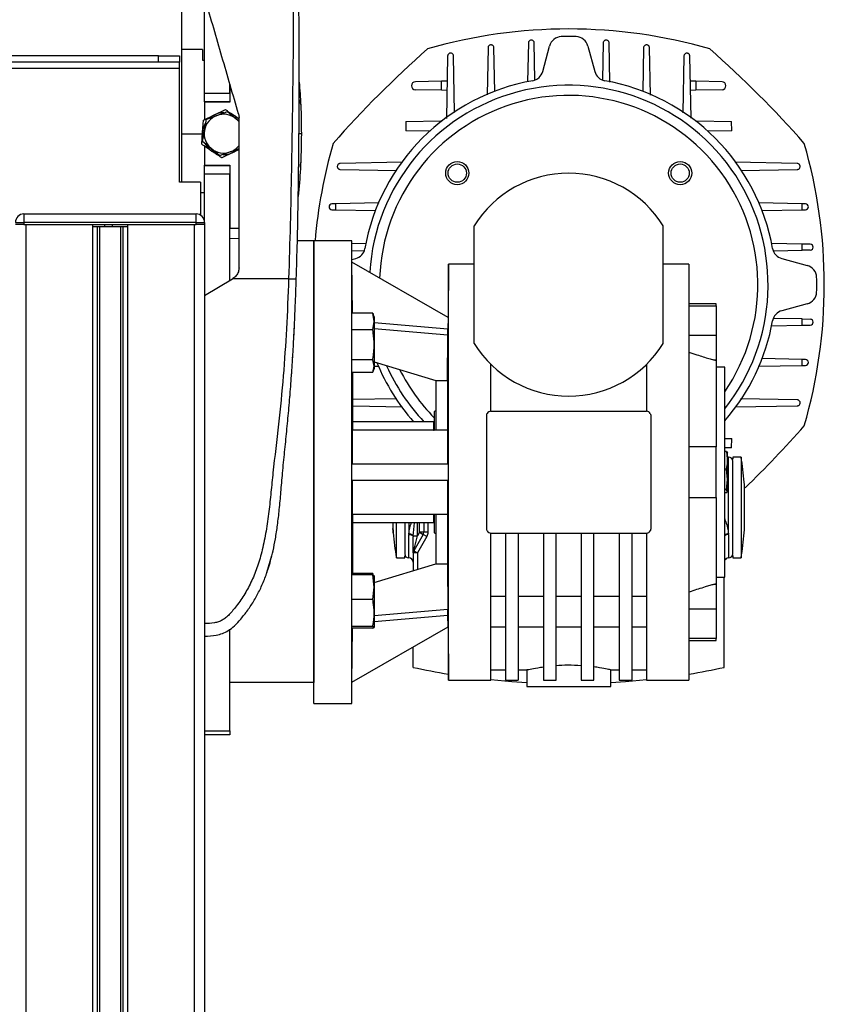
# Model space of a CAD drawing. Header units: millimetres. Extents: x 0 to 420, y 0 to 297.
# Tile 161 of 163: x 315.71 to 321.04, y 219.27 to 225.8. Entities that reach past the tile are written whole.
import ezdxf

# ---------------------------------------------------------------- set-up
doc = ezdxf.new("R2010")
doc.units = ezdxf.units.MM

msp = doc.modelspace()

# ---------------------------------------------------------------- linework, layer by layer
at = {"color": 7, "linetype": 'Continuous', "lineweight": 25}
for p, q in [((316.78335, 225.9455), (316.78335, 224.71952)), ((316.9366, 225.30743), (316.9366, 225.9455)), ((319.08207, 225.64103), (319.07703, 225.38432)), ((319.12588, 225.39635), (319.12107, 225.64103)), ((319.17697, 225.45167), (319.22233, 225.62094)), ((319.47678, 225.62094), (319.52214, 225.45167)), ((319.57804, 225.64103), (319.57324, 225.39693)), ((319.62213, 225.38203), (319.61704, 225.64103)), ((316.6301, 225.55542), (302.4477, 225.55542)), ((316.6301, 225.51362), (316.6301, 225.55542)), ((316.6301, 225.55542), (316.76942, 225.55542)), ((316.76942, 225.55542), (316.76942, 225.51362)), ((316.92266, 225.59721), (316.78335, 225.59721)), ((316.92266, 225.59721), (316.92266, 225.52755)), ((318.5471, 225.55453), (318.53897, 225.14089)), ((318.59343, 225.18118), (318.5861, 225.55453)), ((318.81458, 225.60927), (318.80848, 225.29833)), ((318.85928, 225.31934), (318.85359, 225.60927)), ((319.84553, 225.60927), (319.83982, 225.31894)), ((319.89068, 225.29575), (319.88453, 225.60927)), ((320.11301, 225.55453), (320.10564, 225.17909)), ((320.16011, 225.1421), (320.15201, 225.55453)), ((316.6301, 225.51362), (302.4477, 225.51362)), ((316.76942, 225.51362), (316.6301, 225.51362)), ((316.76942, 225.47183), (316.76942, 225.51362)), ((316.92266, 225.52755), (316.9366, 225.52755)), ((316.76942, 225.47183), (302.30838, 225.47183)), ((316.76942, 224.71952), (316.76942, 225.47183)), ((317.10378, 225.30743), (317.10378, 225.36902)), ((317.10378, 225.36902), (317.10378, 225.24892)), ((318.50714, 225.38747), (318.33337, 225.38405)), ((318.50597, 225.32773), (318.50714, 225.38747)), ((318.54383, 225.38819), (318.50714, 225.38747)), ((320.19197, 225.38747), (320.15528, 225.38819)), ((320.19197, 225.38747), (320.19314, 225.32773)), ((320.36574, 225.38405), (320.19197, 225.38747)), ((316.9366, 225.30743), (317.10378, 225.30743)), ((316.9366, 225.25171), (316.9366, 225.30743)), ((318.50597, 225.32773), (318.33337, 225.33112)), ((318.54263, 225.32701), (318.50597, 225.32773)), ((320.19314, 225.32773), (320.15648, 225.32701)), ((320.36574, 225.33112), (320.19314, 225.32773)), ((317.10378, 225.25171), (316.9366, 225.25171)), ((316.9366, 225.24892), (316.9366, 225.13411)), ((317.10378, 225.24892), (316.9366, 225.24892)), ((317.57179, 225.26511), (317.57178, 225.26514)), ((316.92897, 225.13043), (317.0014, 225.1654)), ((317.0014, 225.1654), (317.07383, 225.20038)), ((317.08734, 225.18626), (317.14436, 225.1387)), ((317.16135, 225.17049), (317.16465, 225.14721)), ((316.92304, 225.05021), (316.92897, 225.13043)), ((316.93527, 225.06191), (316.94795, 225.13506)), ((317.14034, 225.15514), (317.16465, 225.1386)), ((317.14436, 225.1387), (317.16465, 225.12177)), ((318.27059, 225.12062), (318.26939, 225.0596)), ((318.27059, 225.12062), (318.50199, 225.12517)), ((318.50187, 225.11879), (318.50199, 225.12517)), ((318.50199, 225.12517), (318.51025, 225.12533)), ((320.18886, 225.12533), (320.19712, 225.12517)), ((320.19712, 225.12517), (320.42853, 225.12062)), ((320.19712, 225.12517), (320.19725, 225.11879)), ((320.42972, 225.0596), (320.42853, 225.12062)), ((316.78335, 225.03995), (316.92266, 225.03995)), ((316.91712, 224.96999), (316.92304, 225.05021)), ((316.92259, 224.98875), (316.93527, 225.06191)), ((318.42805, 225.05649), (318.26939, 225.0596)), ((320.42972, 225.0596), (320.27106, 225.05649)), ((316.97961, 224.94119), (316.92259, 224.98875)), ((316.9366, 224.95674), (316.9366, 224.83097)), ((317.03662, 224.89363), (316.97961, 224.94119)), ((317.12256, 224.91449), (317.05013, 224.87952)), ((317.16465, 224.93482), (317.12256, 224.91449)), ((318.24711, 224.85021), (317.83469, 224.84211)), ((320.86443, 224.84211), (320.45079, 224.85024)), ((316.9366, 224.82819), (316.9366, 224.83097)), ((316.9366, 224.83097), (317.10378, 224.83097)), ((316.9366, 224.82819), (317.10378, 224.82819)), ((316.9366, 224.77246), (316.9366, 224.82819)), ((317.10378, 224.77246), (316.9366, 224.77246)), ((316.9366, 224.45203), (316.9366, 224.77246)), ((317.10378, 224.83097), (317.10378, 224.41302)), ((317.10378, 224.06776), (317.10378, 224.77246)), ((317.57178, 224.81476), (317.57179, 224.81479)), ((317.83469, 224.80311), (318.21012, 224.79574)), ((320.49108, 224.79578), (320.86443, 224.80311)), ((316.90873, 224.71952), (316.76942, 224.71952)), ((316.90873, 224.71952), (316.90873, 224.50029)), ((316.90873, 224.64986), (316.9366, 224.64986)), ((317.80314, 224.57508), (317.77994, 224.57463)), ((318.09346, 224.58078), (317.80314, 224.57508)), ((317.80314, 224.57508), (317.80314, 224.53517)), ((320.89597, 224.57508), (320.60823, 224.58073)), ((320.89597, 224.53517), (320.89597, 224.57508)), ((320.91917, 224.57463), (320.89597, 224.57508)), ((315.73848, 224.50776), (316.88087, 224.50776)), ((315.73848, 224.50776), (315.73848, 224.45203)), ((316.88087, 224.45203), (316.88087, 224.50776)), ((317.77994, 224.53563), (317.80314, 224.53517)), ((317.80314, 224.53517), (318.07027, 224.52992)), ((320.62924, 224.52993), (320.89597, 224.53517)), ((320.89597, 224.53517), (320.91917, 224.53563)), ((315.68275, 224.45203), (315.73848, 224.45203)), ((316.88087, 224.45203), (315.73848, 224.45203)), ((315.73848, 224.45203), (315.73848, 224.4381)), ((316.88087, 224.4381), (316.88087, 224.45203)), ((316.88087, 224.45203), (316.9366, 224.45203)), ((316.9366, 224.45203), (316.9366, 224.4381)), ((315.73848, 224.4381), (315.68275, 224.4381)), ((315.73848, 224.4381), (316.88087, 224.4381)), ((315.75241, 224.4381), (315.75241, 209.39193)), ((315.75241, 224.4381), (316.19404, 224.4381)), ((316.19404, 224.4381), (316.19404, 209.39193)), ((316.22424, 224.42417), (316.22424, 209.39193)), ((316.24024, 224.42417), (316.24024, 209.39193)), ((316.26382, 224.42417), (316.27256, 224.42417)), ((316.27473, 224.42417), (316.27473, 224.4381)), ((316.326, 224.42417), (316.326, 224.4381)), ((316.32817, 224.42417), (316.33159, 224.42417)), ((316.37911, 224.42417), (316.37911, 209.39193)), ((316.3951, 224.42417), (316.3951, 209.39193)), ((316.42531, 224.4381), (316.86694, 224.4381)), ((316.42531, 224.4381), (316.42531, 209.39193)), ((316.86694, 224.4381), (316.86694, 209.39193)), ((316.9366, 224.4381), (316.88087, 224.4381)), ((316.9366, 224.4381), (316.9366, 209.39193)), ((317.10378, 224.41302), (317.16465, 224.41302)), ((318.72263, 223.64957), (318.72263, 224.42974)), ((319.97648, 223.64957), (319.97648, 224.42974)), ((317.16465, 224.34597), (317.10378, 224.34337)), ((317.66104, 224.32943), (317.55124, 224.32943)), ((317.91181, 224.32943), (317.66104, 224.32943)), ((317.66104, 221.26447), (317.66104, 224.32943)), ((317.66104, 224.32943), (317.66104, 221.40379)), ((317.91303, 224.18942), (317.91181, 224.32943)), ((317.91181, 221.26447), (317.91181, 224.32943)), ((318.00718, 224.31223), (317.91198, 224.31036)), ((320.89597, 224.30822), (320.69422, 224.31218)), ((317.91237, 224.26491), (317.99228, 224.26334)), ((320.70625, 224.26333), (320.89597, 224.26706)), ((320.89597, 224.26706), (320.89597, 224.30822)), ((320.95093, 224.30714), (320.89597, 224.30822)), ((320.95093, 224.26814), (320.89597, 224.26706)), ((317.91289, 224.20563), (317.93754, 224.21224)), ((317.91597, 223.85137), (317.91302, 224.18942)), ((318.54959, 223.8219), (317.91302, 224.18942)), ((320.76157, 224.21224), (320.93084, 224.16688)), ((318.55267, 224.17619), (318.54957, 223.8219)), ((318.72263, 224.17619), (318.55267, 224.17619)), ((318.55267, 222.79695), (318.55267, 224.17619)), ((320.14645, 224.17619), (319.97648, 224.17619)), ((320.14645, 224.17619), (320.14645, 221.41772)), ((316.9366, 223.96721), (317.12191, 224.07866)), ((317.12191, 224.07866), (317.12415, 224.08001)), ((317.49323, 224.07866), (317.12191, 224.07866)), ((316.9366, 223.96721), (316.9366, 221.79388)), ((320.32756, 223.91148), (320.14645, 223.91148)), ((320.14645, 223.89887), (320.32756, 223.89887)), ((320.32756, 223.89887), (320.32756, 223.91148)), ((320.32756, 223.89887), (320.32756, 223.70251)), ((320.93084, 223.91243), (320.76157, 223.86707)), ((318.05076, 223.85137), (317.91324, 223.85137)), ((318.06042, 223.79522), (318.05076, 223.85137)), ((318.05076, 223.85137), (318.05245, 223.84393)), ((318.05076, 223.73908), (318.06042, 223.79522)), ((318.06042, 223.82547), (318.05355, 223.84433)), ((318.06042, 223.82547), (318.06042, 223.79522)), ((318.06042, 223.79522), (318.06042, 223.64039)), ((318.54959, 223.8219), (318.54891, 223.74356)), ((320.89597, 223.81225), (320.70683, 223.81597)), ((320.89597, 223.77109), (320.89597, 223.81225)), ((320.89597, 223.81225), (320.95093, 223.81117)), ((317.52797, 223.6987), (317.5311, 223.76)), ((318.05076, 223.73908), (317.91297, 223.73908)), ((318.54891, 223.74356), (318.06042, 223.78629)), ((318.06042, 223.74924), (318.54893, 223.7065)), ((320.69193, 223.76709), (320.89597, 223.77109)), ((320.89597, 223.77109), (320.95093, 223.77217)), ((318.54647, 223.40486), (318.54893, 223.7065)), ((320.32756, 223.70251), (320.14645, 223.70251)), ((320.32756, 223.70251), (320.32756, 223.54064)), ((318.06042, 223.64039), (318.06042, 223.49917)), ((317.51987, 223.5545), (317.5207, 223.56517)), ((318.05076, 223.54171), (317.91416, 223.54171)), ((318.06042, 223.49917), (318.05076, 223.54171)), ((318.06042, 223.52751), (318.46908, 223.40486)), ((320.32756, 223.53415), (320.30975, 223.54064)), ((320.30975, 223.54064), (320.32756, 223.54064)), ((320.32756, 223.54064), (320.32756, 223.53415)), ((320.32756, 223.53415), (320.32756, 222.96413)), ((320.89597, 223.54414), (320.62884, 223.54939)), ((320.89597, 223.50423), (320.89597, 223.54414)), ((320.91917, 223.54369), (320.89597, 223.54414)), ((317.51175, 223.42794), (317.51463, 223.47216)), ((318.05076, 223.45664), (318.06042, 223.49917)), ((318.05355, 223.46368), (318.06042, 223.48254)), ((318.06042, 223.49918), (318.09088, 223.49858)), ((318.06042, 223.49917), (318.06042, 223.48254)), ((318.83409, 223.20097), (318.83409, 223.51099)), ((319.86503, 223.51099), (319.86503, 223.20097)), ((320.38328, 223.49354), (320.32756, 223.49354)), ((320.38328, 222.10037), (320.38328, 223.49354)), ((320.60565, 223.49853), (320.89597, 223.50423)), ((320.89597, 223.50423), (320.91917, 223.50468)), ((318.05076, 223.45664), (317.91585, 223.45664)), ((317.91789, 223.07559), (317.91789, 223.45664)), ((318.46908, 223.40486), (318.54647, 223.40486)), ((318.46908, 223.40486), (318.46908, 223.07559)), ((318.54647, 223.40486), (318.54647, 223.07559)), ((318.20803, 223.28353), (317.91789, 223.27783)), ((320.86443, 223.2762), (320.48899, 223.28357)), ((317.91789, 223.23556), (318.24832, 223.22907)), ((318.46908, 223.20296), (318.45793, 223.19997)), ((318.83409, 223.20097), (319.86503, 223.20097)), ((320.452, 223.2291), (320.86443, 223.2372)), ((318.45793, 223.19997), (318.45793, 223.07893)), ((318.80622, 222.4208), (318.80622, 223.17311)), ((319.89289, 223.17311), (319.89289, 222.4208)), ((318.54893, 223.07559), (317.91642, 223.07559)), ((318.45236, 223.13131), (317.91789, 223.13131)), ((318.45236, 223.13131), (318.45236, 223.07756)), ((318.45236, 223.07559), (318.45793, 223.07559)), ((320.38328, 223.02062), (320.42972, 223.01971)), ((320.42853, 222.95869), (320.42972, 223.01971)), ((320.32756, 222.96413), (320.14645, 222.96413)), ((320.32756, 222.62977), (320.32756, 222.96413)), ((320.42853, 222.95869), (320.38328, 222.9578)), ((320.39555, 222.9347), (320.38328, 222.9347)), ((320.39555, 222.9347), (320.40279, 222.92428)), ((320.40279, 222.87625), (320.40279, 222.92555)), ((320.40836, 222.89726), (320.40279, 222.89726)), ((320.40279, 222.87625), (320.40279, 222.74892)), ((320.40836, 222.38437), (320.40836, 222.89726)), ((320.49195, 222.89726), (320.43622, 222.89726)), ((320.43622, 222.89726), (320.43622, 222.88371)), ((320.49195, 222.89726), (320.49195, 222.22854)), ((317.91302, 222.74123), (317.91302, 222.85268)), ((317.91302, 222.85268), (318.54959, 222.85268)), ((320.39555, 222.81779), (320.38328, 222.81779)), ((320.40279, 222.74892), (320.39555, 222.81779)), ((320.43622, 222.25641), (320.43622, 222.8694)), ((318.55267, 221.41772), (318.55267, 222.79695)), ((320.39555, 222.68005), (320.40279, 222.74892)), ((320.40279, 222.74892), (320.40279, 222.66963)), ((318.54959, 222.74123), (317.91302, 222.74123)), ((320.39555, 222.68005), (320.38328, 222.68005)), ((320.40279, 222.66963), (320.39555, 222.68005)), ((320.51481, 222.42359), (320.51481, 222.70222)), ((320.14645, 222.62977), (320.32756, 222.62977)), ((320.32756, 222.62977), (320.32756, 222.05976)), ((320.39555, 222.65921), (320.38328, 222.65921)), ((320.39555, 222.65921), (320.40279, 222.66963)), ((317.91642, 222.51832), (318.54893, 222.51832)), ((317.91789, 222.11734), (317.91789, 222.51832)), ((318.45236, 222.51832), (318.45793, 222.51832)), ((318.45236, 222.51832), (318.45236, 222.46259)), ((318.45793, 222.51504), (318.45793, 222.39394)), ((318.46908, 222.51832), (318.46908, 222.18905)), ((318.54647, 222.51832), (318.54647, 222.18905)), ((317.91789, 222.46259), (318.45236, 222.46259)), ((318.1843, 222.46259), (318.1843, 222.42359)), ((318.20716, 222.22854), (318.20716, 222.46259)), ((318.29075, 222.46259), (318.29075, 222.38437)), ((318.34648, 222.37433), (318.34648, 222.46259)), ((318.36041, 222.39846), (318.36041, 222.46259)), ((318.38827, 222.46259), (318.38827, 222.39846)), ((318.41614, 222.46259), (318.41614, 222.39846)), ((318.29084, 222.38883), (318.29075, 222.38437)), ((318.29075, 222.22854), (318.29075, 222.38437)), ((318.31866, 222.37433), (318.31861, 222.36949)), ((318.31866, 222.37433), (318.34648, 222.37433)), ((318.38454, 222.38452), (318.32235, 222.2768)), ((318.36041, 222.39846), (318.34648, 222.37433)), ((318.40867, 222.37059), (318.34648, 222.26287)), ((318.38827, 222.39846), (318.36041, 222.39846)), ((318.36041, 222.39846), (318.38454, 222.38452)), ((318.40867, 222.37059), (318.38454, 222.38452)), ((318.41614, 222.39846), (318.38827, 222.39846)), ((318.45793, 222.39394), (318.46908, 222.39095)), ((318.83409, 221.82169), (318.83409, 222.39294)), ((318.83409, 222.39294), (319.86503, 222.39294)), ((318.93161, 222.39294), (318.93161, 221.41772)), ((319.0152, 222.39294), (319.0152, 221.41772)), ((319.18238, 222.39294), (319.18238, 221.41772)), ((319.26597, 221.41772), (319.26597, 222.39294)), ((319.43315, 222.39294), (319.43315, 221.41772)), ((319.51674, 221.41772), (319.51674, 222.39294)), ((319.68392, 222.39294), (319.68392, 221.41772)), ((319.7675, 222.39294), (319.7675, 221.41772)), ((319.86503, 222.39294), (319.86503, 221.82169)), ((320.40836, 222.38437), (320.40828, 222.38883)), ((320.40836, 222.38437), (320.40836, 222.22854)), ((317.34862, 222.13246), (317.38195, 222.24419)), ((318.20716, 222.22854), (318.26289, 222.22854)), ((318.26289, 222.22854), (318.26289, 222.24221)), ((318.34648, 222.26287), (318.31861, 222.26287)), ((318.31861, 222.26287), (318.31861, 222.14495)), ((318.32235, 222.2768), (318.34648, 222.26287)), ((318.34648, 222.26287), (318.34648, 222.15225)), ((320.43622, 222.24461), (320.43622, 222.22854)), ((320.43622, 222.22854), (320.49195, 222.22854)), ((318.06042, 222.06639), (318.46908, 222.18905)), ((318.46908, 222.18905), (318.54647, 222.18905)), ((318.54647, 222.18905), (318.54893, 221.88741)), ((318.05076, 222.11734), (317.91503, 222.11734)), ((318.05076, 222.12476), (317.91789, 222.12476)), ((318.05177, 222.11668), (318.05076, 222.12476)), ((318.05076, 222.12476), (318.05264, 222.12174)), ((318.06042, 222.03494), (318.05076, 222.11734)), ((318.05076, 222.11734), (318.06042, 222.11102)), ((318.06042, 222.11102), (318.06042, 222.03494)), ((320.32756, 222.10037), (320.38328, 222.10037)), ((320.3805, 221.50352), (320.3805, 222.10037)), ((318.05076, 221.95254), (318.06042, 222.03494)), ((318.06042, 222.03494), (318.06042, 221.86383)), ((320.30975, 222.05327), (320.32756, 222.05976)), ((320.32756, 222.05327), (320.30975, 222.05327)), ((320.32756, 222.05976), (320.32756, 222.05327)), ((320.32756, 222.05327), (320.32756, 221.8914)), ((318.83409, 221.97598), (318.93161, 221.97598)), ((319.0152, 221.97598), (319.18238, 221.97598)), ((319.26597, 221.97598), (319.43315, 221.97598)), ((319.51674, 221.97598), (319.68392, 221.97598)), ((319.7675, 221.97598), (319.86503, 221.97598)), ((318.05076, 221.95254), (317.91339, 221.95254)), ((318.54893, 221.88741), (318.06042, 221.84467)), ((318.06042, 221.86383), (318.06042, 221.76879)), ((318.06042, 221.80762), (318.54891, 221.85035)), ((318.54959, 221.77201), (318.54891, 221.85035)), ((320.14645, 221.8914), (320.32756, 221.8914)), ((320.32756, 221.8914), (320.32756, 221.69503)), ((318.05076, 221.77511), (317.91291, 221.77511)), ((317.91302, 221.40449), (318.54959, 221.77201)), ((318.06042, 221.76879), (318.05076, 221.77511)), ((318.05076, 221.76247), (318.06042, 221.76879)), ((318.54957, 221.772), (318.55267, 221.41772)), ((318.83409, 221.41772), (318.83409, 221.82169)), ((318.83409, 221.77272), (318.93161, 221.77272)), ((319.0152, 221.77272), (319.18238, 221.77272)), ((319.26597, 221.77272), (319.43315, 221.77272)), ((319.51674, 221.77272), (319.68392, 221.77272)), ((319.7675, 221.77272), (319.86503, 221.77272)), ((319.86503, 221.82169), (319.86503, 221.41772)), ((317.10378, 221.08336), (317.10378, 221.75582)), ((317.91302, 221.40449), (317.91614, 221.76247)), ((318.05076, 221.76247), (317.91393, 221.76247)), ((318.31861, 221.50352), (318.31861, 221.63866)), ((320.32756, 221.69503), (320.14645, 221.69503)), ((320.14645, 221.68242), (320.32756, 221.68242)), ((320.32756, 221.68242), (320.32756, 221.69503)), ((318.83409, 221.48738), (318.93161, 221.48738)), ((319.0152, 221.48738), (319.07392, 221.48738)), ((319.07092, 221.48801), (319.07092, 221.37593)), ((319.62519, 221.48738), (319.68392, 221.48738)), ((319.62819, 221.37593), (319.62819, 221.48801)), ((319.7675, 221.48738), (319.86503, 221.48738)), ((317.66104, 221.40379), (317.10378, 221.40379)), ((317.91181, 221.26447), (317.91303, 221.40449)), ((318.55267, 221.41772), (318.83409, 221.41772)), ((318.93161, 221.41772), (319.0152, 221.41772)), ((319.07092, 221.37593), (319.62819, 221.37593)), ((319.18238, 221.41772), (319.26597, 221.41772)), ((319.43315, 221.41772), (319.51674, 221.41772)), ((319.68392, 221.41772), (319.7675, 221.41772)), ((319.86503, 221.41772), (320.14645, 221.41772)), ((317.66104, 221.26447), (317.91181, 221.26447)), ((316.9366, 221.08336), (317.10378, 221.08336)), ((317.10378, 221.0555), (316.9366, 221.0555)), ((317.10378, 221.08336), (317.10378, 221.0555))]:
    msp.add_line(p, q, dxfattribs=at)
at = {"color": 7, "linetype": 'Continuous', "lineweight": 25, "flags": 128}
for points in [[(317.14034, 225.15514), (317.1547, 225.14393), (317.16465, 225.13411)], [(317.16465, 225.11738), (317.15654, 225.1271), (317.14436, 225.1387)], [(317.57745, 225.03995), (317.57663, 225.03995), (317.57421, 225.03995), (317.57024, 225.03995), (317.56485, 225.03995), (317.56212, 225.03995)], [(317.52823, 223.69871), (317.52824, 223.69871), (317.52824, 223.6987)], [(317.52824, 223.6987), (317.52824, 223.6987), (317.52824, 223.6987)], [(318.29075, 222.38437), (318.29619, 222.38409), (318.30141, 222.38324), (318.30623, 222.38186), (318.31045, 222.38001), (318.31392, 222.37776), (318.31649, 222.37519), (318.31808, 222.3724), (318.31861, 222.36949)], [(318.29084, 222.38883), (318.29611, 222.38844), (318.30119, 222.38754), (318.3059, 222.38616), (318.31006, 222.38435), (318.31353, 222.38218), (318.31618, 222.37973), (318.31791, 222.37707), (318.31866, 222.37433)], [(319.07092, 221.40066), (318.97226, 221.40735), (318.83409, 221.42013)], [(319.86503, 221.42013), (319.72685, 221.40735), (319.62819, 221.40066)]]:
    msp.add_lwpolyline(points, dxfattribs=at)
at = {"color": 7, "linetype": 'Continuous', "lineweight": 25}
for centre, radius in [((318.61072, 224.77849), 0.07662), ((318.61072, 224.77849), 0.06061), ((320.08839, 224.77849), 0.07662), ((320.08839, 224.77849), 0.06061)]:
    msp.add_circle(centre, radius, dxfattribs=at)
for centre, radius, start, end in [((319.34956, 222.36786), 3.36588, 73.86023, 106.13977), ((319.30307, 225.59931), 0.08359, 91.707161, 165), ((319.34956, 224.03966), 1.64393, 88.292839, 91.707161), ((319.39604, 225.59931), 0.08359, 15, 88.292839), ((323.03244, 220.35677), 6.98811, 131.369596, 138.630404), ((315.66667, 220.35677), 6.98811, 41.369596, 48.630404), ((319.09623, 225.4733), 0.08359, 280.020677, 345), ((319.60288, 225.4733), 0.08359, 195, 259.979323), ((319.34956, 224.03966), 1.37227, 100.020677, 169.979323), ((319.34956, 224.03966), 1.32139, 321.471805, 176.449936), ((318.33389, 225.35759), 0.02647, 91.124933, 268.875067), ((319.34956, 224.03966), 1.37227, 10.020677, 79.979323), ((320.36522, 225.35759), 0.02647, 271.124933, 88.875067), ((319.34956, 224.03966), 1.25385, 325.532207, 177.996024), ((317.06198, 225.03995), 0.1286, 110.167333, 170.167333), ((317.06198, 225.03995), 0.13932, 115.775489, 131.915204), ((317.06198, 225.03995), 0.13932, 89.058669, 115.775489), ((317.06198, 225.03995), 0.1286, 50.167333, 110.167333), ((317.06198, 225.03995), 0.13932, 55.775489, 71.915204), ((317.06198, 225.03995), 0.13932, 149.058669, 175.775489), ((317.06198, 225.03995), 0.13932, 175.775489, 191.915204), ((317.06198, 225.03995), 0.1286, 170.167333, 230.167333), ((317.06198, 225.03995), 0.13932, 209.058669, 235.775489), ((317.06198, 225.03995), 0.1286, 290.167333, 322.97733), ((321.02135, 224.03966), 3.36588, 163.86023, 175.061137), ((317.67776, 224.03966), 3.36588, 343.86023, 16.13977), ((317.06198, 225.03995), 0.1286, 230.167333, 290.167333), ((317.06198, 225.03995), 0.13932, 235.775489, 251.915204), ((317.06198, 225.03995), 0.13932, 269.058669, 295.775489), ((317.06198, 225.03995), 0.13932, 295.775489, 311.915204), ((319.34956, 224.03966), 0.73838, 31.890792, 148.109208), ((317.78032, 224.55513), 0.0195, 91.125032, 268.874968), ((320.91879, 224.55513), 0.0195, 271.125032, 88.874968), ((315.73848, 224.45203), 0.05573, 90, 180), ((316.88087, 224.45203), 0.05573, 0, 90), ((317.91591, 224.29298), 0.08359, 285, 349.979323), ((320.7832, 224.29298), 0.08359, 190.020677, 255), ((320.95055, 224.28764), 0.0195, 271.125032, 88.874968), ((320.90921, 224.08614), 0.08359, 1.707161, 75), ((319.34956, 224.03966), 1.64393, 358.292839, 1.707161), ((320.90921, 223.99317), 0.08359, 285, 358.292839), ((320.7832, 223.78633), 0.08359, 105, 169.979323), ((319.34956, 224.03966), 1.37227, 318.877004, 349.979323), ((320.95055, 223.79167), 0.0195, 271.125032, 88.874968), ((319.34956, 224.03966), 0.73838, 211.890792, 328.109208), ((320.91879, 223.52419), 0.0195, 271.125032, 88.874968), ((319.34956, 224.03966), 1.37227, 202.17246, 221.447151), ((319.34956, 224.03966), 1.32139, 204.03276, 223.425702), ((319.34956, 224.03966), 1.25385, 206.835058, 224.67461), ((318.83409, 223.17311), 0.02786, 90, 154.63468), ((319.86503, 223.17311), 0.02786, 25.36532, 90), ((315.66667, 227.72254), 6.98811, 313.965867, 318.630404), ((320.40836, 222.8694), 0.02786, 0, 90), ((318.49973, 222.5629), 2.02009, 4.737876, 9.527283), ((320.19939, 222.5629), 2.02009, 184.737876, 189.527283), ((318.36041, 222.39846), 0.02786, 330, 0), ((318.83409, 222.4208), 0.02786, 205.36532, 270), ((319.86503, 222.4208), 0.02786, 270, 334.63468), ((320.40685, 222.35272), 0.03614, 87.737088, 130.704325), ((320.40593, 222.34996), 0.0345, 85.967545, 131.040543), ((318.49973, 222.5629), 2.02009, 350.472717, 355.264174), ((318.29075, 222.25641), 0.02786, 180, 270), ((318.29075, 222.20068), 0.02786, 0, 90), ((318.34648, 222.26287), 0.02786, 150, 180), ((320.40836, 222.20068), 0.02786, 90, 154.158067), ((320.40836, 222.25641), 0.02786, 270, 0), ((319.34956, 226.24085), 4.84821, 257.722676, 260.53521), ((319.34956, 226.24085), 4.84821, 279.460512, 282.277324)]:
    msp.add_arc(centre, radius, start, end, dxfattribs=at)
for points, knots in [([(317.52158, 225.94806), (317.5221, 225.91969), (317.52475, 225.77467), (317.52155, 225.5128), (317.51764, 225.15863), (317.51172, 224.80099), (317.50434, 224.44049), (317.49694, 224.19925), (317.49323, 224.07866)], [0, 0, 0, 0, 0.0464128, 0.2373047, 0.4282562, 0.6190326, 0.8095741, 1, 1, 1, 1]), ([(317.54407, 224.07682), (317.54655, 224.15856), (317.55162, 224.32564), (317.55665, 224.57959), (317.56024, 224.83583), (317.56214, 225.05839), (317.5631, 225.24791), (317.56348, 225.3992), (317.56357, 225.54951), (317.56326, 225.70486), (317.56192, 225.8327), (317.56036, 225.91646), (317.55974, 225.94148), (317.55957, 225.94839)], [0, 0, 0, 0, 0.1287783, 0.2631936, 0.400942, 0.5351169, 0.6186357, 0.7056623, 0.7795325, 0.8627463, 0.959024, 0.9886844, 1, 1, 1, 1]), ([(317.16135, 225.17049), (317.12457, 225.29731), (317.05095, 225.55116), (316.97841, 225.80132), (316.94211, 225.92649)], [0, 0, 0, 0, 0.4995966, 1, 1, 1, 1]), ([(318.85359, 225.60927), (318.85332, 225.61151), (318.85278, 225.61598), (318.84916, 225.62184), (318.84394, 225.62618), (318.83755, 225.62847), (318.83085, 225.6285), (318.82461, 225.62635), (318.81945, 225.62232), (318.81589, 225.61684), (318.8147, 225.61221), (318.8146, 225.60967), (318.81458, 225.60927)], [0, 0, 0, 0, 0.1122558, 0.2245118, 0.3365318, 0.4468534, 0.5548191, 0.6608463, 0.7661545, 0.8722024, 0.9801273, 1, 1, 1, 1]), ([(319.12107, 225.64103), (319.12081, 225.64326), (319.12027, 225.64773), (319.11666, 225.65359), (319.11145, 225.65792), (319.1051, 225.66022), (319.09845, 225.66027), (319.09222, 225.65817), (319.08703, 225.65418), (319.08342, 225.64872), (319.08219, 225.64404), (319.08209, 225.64146), (319.08207, 225.64103)], [0, 0, 0, 0, 0.1121459, 0.2243152, 0.3356776, 0.4449017, 0.5518399, 0.6573489, 0.7628356, 0.8696688, 0.9786768, 1, 1, 1, 1]), ([(319.61704, 225.64103), (319.61678, 225.64325), (319.61625, 225.64767), (319.61269, 225.65351), (319.60754, 225.65784), (319.60129, 225.66016), (319.59471, 225.66031), (319.58848, 225.65833), (319.58321, 225.65442), (319.57949, 225.64896), (319.57817, 225.64419), (319.57806, 225.64151), (319.57804, 225.64103)], [0, 0, 0, 0, 0.1110068, 0.2220713, 0.3315766, 0.4387605, 0.5443701, 0.6497764, 0.7563828, 0.8651051, 0.9760186, 1, 1, 1, 1]), ([(319.88453, 225.60927), (319.88427, 225.61147), (319.88375, 225.61587), (319.88022, 225.62169), (319.87513, 225.62601), (319.86894, 225.62837), (319.86239, 225.62858), (319.85614, 225.62666), (319.85081, 225.62278), (319.84702, 225.61731), (319.84567, 225.61249), (319.84555, 225.60977), (319.84553, 225.60927)], [0, 0, 0, 0, 0.1100306, 0.2201286, 0.32851, 0.43481, 0.5401323, 0.6459365, 0.7534549, 0.8632429, 0.9749291, 1, 1, 1, 1]), ([(318.5861, 225.55453), (318.58583, 225.55676), (318.58529, 225.56123), (318.58169, 225.56707), (318.57647, 225.57142), (318.57006, 225.57373), (318.56332, 225.57375), (318.55704, 225.57156), (318.55189, 225.56749), (318.54836, 225.56199), (318.54721, 225.5574), (318.54711, 225.5549), (318.5471, 225.55453)], [0, 0, 0, 0, 0.11200153, 0.22398025, 0.33631397, 0.44756917, 0.55664411, 0.66345717, 0.76891446, 0.87443919, 0.98138221, 1, 1, 1, 1]), ([(320.15201, 225.55453), (320.15176, 225.55671), (320.15124, 225.56108), (320.14776, 225.56687), (320.14273, 225.57119), (320.13659, 225.57358), (320.13005, 225.57385), (320.12377, 225.57198), (320.11839, 225.56813), (320.11455, 225.56265), (320.11316, 225.55778), (320.11304, 225.55504), (320.11301, 225.55453)], [0, 0, 0, 0, 0.108956, 0.2179819, 0.3253129, 0.4309863, 0.5363406, 0.6427986, 0.7513302, 0.8620825, 0.9742574, 1, 1, 1, 1]), ([(317.56338, 225.38171), (317.56729, 225.33031), (317.57595, 225.21657), (317.57692, 225.10248), (317.57745, 225.03995)], [0, 0, 0, 0, 0.45186548, 1, 1, 1, 1]), ([(317.57327, 225.23378), (317.5728, 225.24388), (317.57195, 225.26218), (317.57189, 225.2632), (317.57186, 225.26366)], [0, 0, 0, 0, 0.551599, 1, 1, 1, 1]), ([(316.94795, 225.13506), (316.94917, 225.13551), (316.97214, 225.14395), (316.99551, 225.15253), (317.01764, 225.16066)], [0, 0, 0, 0, 0.0529743, 1, 1, 1, 1]), ([(317.01764, 225.16066), (317.0362, 225.16748), (317.05958, 225.17607), (317.0826, 225.18452), (317.08734, 225.18626)], [0, 0, 0, 0, 0.7938143, 1, 1, 1, 1]), ([(317.07383, 225.20038), (317.0789, 225.19693), (317.10087, 225.18199), (317.12318, 225.16681), (317.14034, 225.15514)], [0, 0, 0, 0, 0.2308557, 1, 1, 1, 1]), ([(317.16465, 224.15164), (317.16465, 224.23473), (317.16465, 224.4011), (317.16465, 224.65047), (317.16465, 224.89958), (317.16465, 225.06461), (317.16465, 225.14721)], [0, 0, 0, 0, 0.2486567, 0.4978798, 0.7487052, 1, 1, 1, 1]), ([(317.57745, 225.03995), (317.57656, 224.9623), (317.57497, 224.82334), (317.56251, 224.68496), (317.55702, 224.6239)], [0, 0, 0, 0, 0.5587316, 1, 1, 1, 1]), ([(316.98362, 224.92475), (316.96646, 224.93643), (316.94415, 224.95161), (316.92219, 224.96655), (316.91712, 224.96999)], [0, 0, 0, 0, 0.7691443, 1, 1, 1, 1]), ([(317.05013, 224.87952), (317.04926, 224.88011), (317.02734, 224.89502), (317.00504, 224.91019), (316.98362, 224.92475)], [0, 0, 0, 0, 0.0396626, 1, 1, 1, 1]), ([(317.10632, 224.91923), (317.08419, 224.9111), (317.06082, 224.90252), (317.03784, 224.89408), (317.03662, 224.89363)], [0, 0, 0, 0, 0.9470257, 1, 1, 1, 1]), ([(317.16465, 224.94066), (317.16369, 224.9403), (317.14445, 224.93324), (317.12489, 224.92605), (317.10632, 224.91923)], [0, 0, 0, 0, 0.05006572, 1, 1, 1, 1]), ([(317.57186, 224.81624), (317.57184, 224.81578), (317.57171, 224.81333), (317.57219, 224.8224), (317.57291, 224.83821), (317.57327, 224.84611)], [0, 0, 0, 0, 0.1034372, 0.5516512, 1, 1, 1, 1]), ([(317.57513, 224.89509), (317.57493, 224.88901), (317.57452, 224.87685), (317.57392, 224.86153), (317.57347, 224.8507), (317.5733, 224.84669), (317.57328, 224.84621), (317.57327, 224.84611)], [0, 0, 0, 0, 0.23641966, 0.47273348, 0.70727655, 0.94275409, 1, 1, 1, 1]), ([(317.83469, 224.84211), (317.8325, 224.84186), (317.82813, 224.84134), (317.82234, 224.83786), (317.81802, 224.83283), (317.81563, 224.82668), (317.81536, 224.82015), (317.81723, 224.81387), (317.82108, 224.80849), (317.82656, 224.80465), (317.83143, 224.80326), (317.83417, 224.80314), (317.83469, 224.80311)], [0, 0, 0, 0, 0.108956, 0.2179819, 0.3253129, 0.4309863, 0.5363406, 0.6427986, 0.7513302, 0.8620825, 0.9742574, 1, 1, 1, 1]), ([(320.86443, 224.80311), (320.86666, 224.80338), (320.87113, 224.80392), (320.87697, 224.80753), (320.88132, 224.81274), (320.88363, 224.81915), (320.88365, 224.82589), (320.88146, 224.83217), (320.87739, 224.83733), (320.87189, 224.84085), (320.8673, 224.84201), (320.8648, 224.8421), (320.86443, 224.84211)], [0, 0, 0, 0, 0.1120015, 0.2239802, 0.336314, 0.4475692, 0.5566441, 0.6634572, 0.7689145, 0.8744392, 0.9813822, 1, 1, 1, 1]), ([(316.19635, 224.42417), (316.20056, 224.42417), (316.21215, 224.42417), (316.24008, 224.42417), (316.26286, 224.42417), (316.27473, 224.42417)], [0, 0, 0, 0, 0.2149511, 0.5913019, 1, 1, 1, 1]), ([(316.27473, 224.42417), (316.28433, 224.42417), (316.30145, 224.42417), (316.3185, 224.42417), (316.326, 224.42417)], [0, 0, 0, 0, 0.56060879, 1, 1, 1, 1]), ([(316.326, 224.42417), (316.34019, 224.42417), (316.36745, 224.42417), (316.39919, 224.42417), (316.42027, 224.42417), (316.42631, 224.42417), (316.42942, 224.42417)], [0, 0, 0, 0, 0.2939352, 0.5645617, 0.7757317, 1, 1, 1, 1]), ([(317.16465, 224.15164), (317.16372, 224.14232), (317.16185, 224.12367), (317.14756, 224.09772), (317.13212, 224.08604), (317.12415, 224.08001)], [0, 0, 0, 0, 0.3260001, 0.6519821, 1, 1, 1, 1]), ([(317.49323, 224.07866), (317.48889, 223.9678), (317.48047, 223.75304), (317.4584, 223.43155), (317.42732, 223.11379), (317.39545, 222.85733), (317.37627, 222.6644), (317.36304, 222.53508), (317.34502, 222.40729), (317.3207, 222.28608), (317.28966, 222.17637), (317.25099, 222.07878), (317.20456, 221.9903), (317.15328, 221.91593), (317.10967, 221.86356), (317.07732, 221.83257), (317.05385, 221.81582), (317.02859, 221.80494), (316.98963, 221.79492), (316.95829, 221.7943), (316.9366, 221.79388)], [0, 0, 0, 0, 0.1345803, 0.2606891, 0.3908258, 0.5218164, 0.5741497, 0.6260119, 0.6794971, 0.7306436, 0.7758676, 0.8176431, 0.8578189, 0.896894, 0.9271554, 0.9404322, 0.9512566, 0.9620129, 0.9737095, 1, 1, 1, 1]), ([(316.9366, 221.71029), (316.96237, 221.71135), (317.01644, 221.71359), (317.08489, 221.73882), (317.13742, 221.77966), (317.17127, 221.81759), (317.19565, 221.84726), (317.20681, 221.86178), (317.21797, 221.87658), (317.23372, 221.89849), (317.25538, 221.93164), (317.27573, 221.96598), (317.29474, 222.00152), (317.31243, 222.03824), (317.32879, 222.07616), (317.34384, 222.11526), (317.35912, 222.15995), (317.37504, 222.21378), (317.3914, 222.28044), (317.40678, 222.35907), (317.42045, 222.44988), (317.43219, 222.55287), (317.44253, 222.66783), (317.45304, 222.79515), (317.46644, 222.9295), (317.48079, 223.06781), (317.49412, 223.20677), (317.50597, 223.34786), (317.51612, 223.48933), (317.52453, 223.62723), (317.53125, 223.75636), (317.53627, 223.86784), (317.53988, 223.95804), (317.5423, 224.02439), (317.54357, 224.06182), (317.54407, 224.07682)], [0, 0, 0, 0, 0.0298605, 0.062661, 0.0824207, 0.1065055, 0.1214363, 0.1269566, 0.1277359, 0.1429311, 0.1582172, 0.1736223, 0.1891751, 0.2049044, 0.2208385, 0.2370044, 0.2534273, 0.275546, 0.3020067, 0.3328988, 0.3683202, 0.4083393, 0.4529465, 0.5020123, 0.5563269, 0.6093284, 0.6630895, 0.718023, 0.7733257, 0.8273697, 0.8780517, 0.923096, 0.956626, 0.9826179, 1, 1, 1, 1]), ([(317.49323, 224.07866), (317.49979, 224.07844), (317.51339, 224.07798), (317.53036, 224.07738), (317.54194, 224.07695), (317.54338, 224.07686), (317.54407, 224.07682)], [0, 0, 0, 0, 0.2412013, 0.5, 0.7587987, 1, 1, 1, 1]), ([(318.06042, 223.64039), (318.05922, 223.66667), (318.05772, 223.69978), (318.05195, 223.73236), (318.05076, 223.73908)], [0, 0, 0, 0, 0.79381431, 1, 1, 1, 1]), ([(318.54893, 223.7065), (318.54892, 223.7157), (318.54891, 223.73422), (318.54891, 223.74043), (318.54891, 223.74356)], [0, 0, 0, 0, 0.4969484, 1, 1, 1, 1]), ([(318.05076, 223.54171), (318.05107, 223.54343), (318.05697, 223.57597), (318.05874, 223.60906), (318.06042, 223.64039)], [0, 0, 0, 0, 0.0529743, 1, 1, 1, 1]), ([(320.14645, 223.5918), (320.16419, 223.58598), (320.21015, 223.57088), (320.26759, 223.55333), (320.29967, 223.54367), (320.30975, 223.54064)], [0, 0, 0, 0, 0.3014267, 0.7805481, 1, 1, 1, 1]), ([(317.49547, 223.22618), (317.49655, 223.2384), (317.4995, 223.27152), (317.50202, 223.30283), (317.50361, 223.32259)], [0, 0, 0, 0, 0.3688253, 1, 1, 1, 1]), ([(320.86443, 223.2372), (320.86661, 223.23745), (320.87098, 223.23797), (320.87677, 223.24145), (320.88109, 223.24648), (320.88348, 223.25263), (320.88375, 223.25916), (320.88188, 223.26544), (320.87803, 223.27082), (320.87255, 223.27467), (320.86768, 223.27605), (320.86494, 223.27618), (320.86443, 223.2762)], [0, 0, 0, 0, 0.108956, 0.2179819, 0.3253129, 0.4309863, 0.5363406, 0.6427986, 0.7513302, 0.8620825, 0.9742574, 1, 1, 1, 1]), ([(318.80622, 223.17311), (318.80651, 223.17636), (318.80688, 223.18049), (318.80856, 223.18425), (318.80891, 223.18504)], [0, 0, 0, 0, 0.78929064, 1, 1, 1, 1]), ([(319.8902, 223.18504), (319.89134, 223.18197), (319.89277, 223.17807), (319.89287, 223.17397), (319.89289, 223.17311)], [0, 0, 0, 0, 0.7892861, 1, 1, 1, 1]), ([(317.91643, 222.85268), (317.91643, 222.89011), (317.91643, 222.96544), (317.91642, 223.03872), (317.91642, 223.07559)], [0, 0, 0, 0, 0.4969489, 1, 1, 1, 1]), ([(318.54891, 222.85268), (318.54891, 222.89011), (318.54891, 222.96544), (318.54892, 223.03872), (318.54893, 223.07559)], [0, 0, 0, 0, 0.4969484, 1, 1, 1, 1]), ([(320.40279, 222.87625), (320.40153, 222.89481), (320.4002, 222.91441), (320.39578, 222.93368), (320.39555, 222.9347)], [0, 0, 0, 0, 0.9470257, 1, 1, 1, 1]), ([(320.39555, 222.81779), (320.39644, 222.82177), (320.40076, 222.84107), (320.40189, 222.86068), (320.40279, 222.87625)], [0, 0, 0, 0, 0.2061857, 1, 1, 1, 1]), ([(317.91642, 222.51832), (317.91642, 222.55473), (317.91643, 222.62801), (317.91643, 222.70333), (317.91643, 222.74123)], [0, 0, 0, 0, 0.4969489, 1, 1, 1, 1]), ([(318.54893, 222.51832), (318.54892, 222.55473), (318.54891, 222.62801), (318.54891, 222.70333), (318.54891, 222.74123)], [0, 0, 0, 0, 0.4969484, 1, 1, 1, 1]), ([(320.51481, 222.70222), (320.51459, 222.70536), (320.51416, 222.71163), (320.51358, 222.72001), (320.51315, 222.72625), (320.51291, 222.72977), (320.51291, 222.72973), (320.51291, 222.72972)], [0, 0, 0, 0, 0.2154589, 0.4309257, 0.6461593, 0.8609041, 1, 1, 1, 1]), ([(320.38328, 222.48673), (320.38558, 222.48065), (320.39301, 222.46097), (320.40391, 222.42787), (320.40682, 222.40184), (320.40828, 222.38883)], [0, 0, 0, 0, 0.1827, 0.5915786, 1, 1, 1, 1]), ([(318.1843, 222.42359), (318.18452, 222.42045), (318.18495, 222.41417), (318.18553, 222.4058), (318.18596, 222.39956), (318.18621, 222.39604), (318.1862, 222.39607), (318.1862, 222.39608)], [0, 0, 0, 0, 0.21545886, 0.43092574, 0.64615934, 0.86090415, 1, 1, 1, 1]), ([(318.18621, 222.39596), (318.18617, 222.39663), (318.18607, 222.39796), (318.18568, 222.40367), (318.18514, 222.4114), (318.18465, 222.41851), (318.18437, 222.42261), (318.1843, 222.42359)], [0, 0, 0, 0, 0.2280777, 0.4604622, 0.6932688, 0.9266191, 1, 1, 1, 1]), ([(318.26289, 222.46259), (318.26289, 222.4584), (318.26289, 222.4343), (318.26289, 222.39384), (318.26289, 222.34459), (318.26289, 222.30479), (318.26289, 222.2765), (318.26289, 222.25945), (318.26289, 222.2574), (318.26289, 222.25641)], [0, 0, 0, 0, 0.0344119, 0.1978395, 0.3647352, 0.5316309, 0.6950585, 0.8519629, 1, 1, 1, 1]), ([(318.29084, 222.38883), (318.29221, 222.40182), (318.29476, 222.42593), (318.30329, 222.45103), (318.30723, 222.46259)], [0, 0, 0, 0, 0.5390488, 1, 1, 1, 1]), ([(318.31866, 222.37433), (318.32057, 222.40321), (318.3225, 222.43252), (318.32803, 222.46217), (318.3281, 222.46259)], [0, 0, 0, 0, 0.9856803, 1, 1, 1, 1]), ([(318.80891, 222.40886), (318.80777, 222.41194), (318.80634, 222.41583), (318.80624, 222.41994), (318.80622, 222.4208)], [0, 0, 0, 0, 0.7892861, 1, 1, 1, 1]), ([(319.89289, 222.4208), (319.8926, 222.41754), (319.89223, 222.41342), (319.89056, 222.40966), (319.8902, 222.40886)], [0, 0, 0, 0, 0.7892906, 1, 1, 1, 1]), ([(320.51291, 222.39608), (320.5129, 222.39598), (320.51288, 222.39561), (320.51306, 222.39821), (320.51343, 222.40359), (320.51397, 222.41143), (320.51446, 222.41851), (320.51474, 222.42261), (320.51481, 222.42359)], [0, 0, 0, 0, 0.0754056, 0.2892629, 0.5032278, 0.7175814, 0.9324355, 1, 1, 1, 1]), ([(318.31861, 222.26287), (318.31861, 222.26326), (318.31861, 222.26406), (318.31861, 222.27049), (318.31861, 222.28043), (318.31861, 222.29994), (318.31861, 222.33018), (318.31861, 222.35619), (318.31861, 222.36949)], [0, 0, 0, 0, 0.0797661, 0.1668154, 0.2743297, 0.3987431, 0.6923618, 1, 1, 1, 1]), ([(318.32235, 222.2768), (318.32237, 222.27689), (318.32242, 222.27708), (318.32293, 222.27915), (318.32506, 222.28779), (318.33306, 222.3201), (318.34074, 222.35115), (318.34648, 222.37433)], [0, 0, 0, 0, 0.0242554, 0.051029, 0.1184447, 0.3419303, 1, 1, 1, 1]), ([(320.30975, 222.05327), (320.30139, 222.05076), (320.28433, 222.04564), (320.2348, 222.03049), (320.1882, 222.01608), (320.15132, 222.00394), (320.14645, 222.00234)], [0, 0, 0, 0, 0.1852308, 0.3778559, 0.9177963, 1, 1, 1, 1]), ([(317.27962, 221.97363), (317.27962, 221.97363), (317.27961, 221.97363), (317.27961, 221.97364), (317.27962, 221.97364), (317.27962, 221.97364)], [0, 0, 0, 0, 0.0564649, 0.5510099, 1, 1, 1, 1]), ([(318.06042, 221.86383), (318.05922, 221.88745), (318.05772, 221.91721), (318.05195, 221.9465), (318.05076, 221.95254)], [0, 0, 0, 0, 0.7938143, 1, 1, 1, 1]), ([(318.05076, 221.77511), (318.05107, 221.77666), (318.05697, 221.8059), (318.05874, 221.83565), (318.06042, 221.86383)], [0, 0, 0, 0, 0.0529743, 1, 1, 1, 1]), ([(318.54891, 221.85035), (318.54891, 221.85342), (318.54891, 221.85961), (318.54892, 221.8781), (318.54893, 221.88741)], [0, 0, 0, 0, 0.4969484, 1, 1, 1, 1]), ([(316.9366, 221.79388), (316.9366, 221.78291), (316.9366, 221.76098), (316.9366, 221.73337), (316.9366, 221.71407), (316.9366, 221.71156), (316.9366, 221.71031)], [0, 0, 0, 0, 0.2499459, 0.4997381, 0.749424, 1, 1, 1, 1]), ([(319.07392, 221.48801), (319.07302, 221.48782), (319.06867, 221.48691), (319.09182, 221.4918), (319.13304, 221.49961), (319.16949, 221.50469), (319.18238, 221.50649)], [0, 0, 0, 0, 0.0929992, 0.4478972, 0.8048414, 1, 1, 1, 1]), ([(319.43315, 221.51464), (319.40285, 221.51607), (319.34696, 221.51872), (319.29141, 221.51592), (319.26597, 221.51464)], [0, 0, 0, 0, 0.5420151, 1, 1, 1, 1]), ([(319.62519, 221.48801), (319.62609, 221.48782), (319.63045, 221.48691), (319.60729, 221.4918), (319.56608, 221.49961), (319.52962, 221.50469), (319.51674, 221.50649)], [0, 0, 0, 0, 0.0929992, 0.4478972, 0.8048414, 1, 1, 1, 1])]:
    msp.add_open_spline(points, degree=3, knots=knots, dxfattribs=at)
for points in [[(318.54959, 222.85268), (318.54958, 222.8341), (318.54957, 222.79695), (318.54958, 222.7598), (318.54959, 222.74123)], [(318.41614, 222.39846), (318.41581, 222.39357), (318.41515, 222.38379), (318.41083, 222.37499), (318.40867, 222.37059)]]:
    msp.add_open_spline(points, degree=3, dxfattribs=at)

doc.saveas('drawing.dxf')
